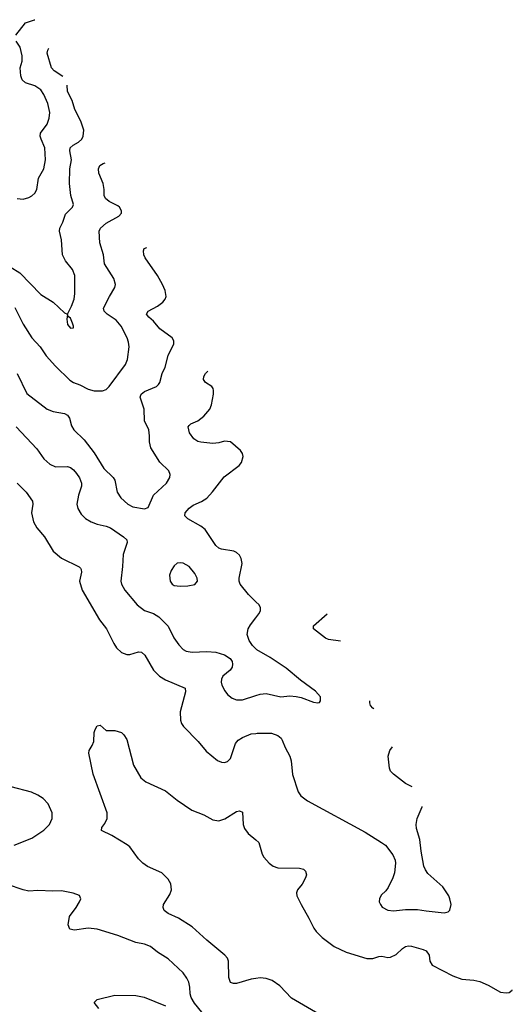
# Model space of a CAD drawing. Header units: inches. Extents: x 990586 to 1117858, y 769490 to 892071.
# Tile 146 of 248: x 1098407 to 1101731, y 811998 to 818635. Entities that reach past the tile are written whole.
import ezdxf

# ---------------------------------------------------------------- set-up
doc = ezdxf.new("R2010")
doc.units = ezdxf.units.IN
doc.header["$MEASUREMENT"] = 0
doc.layers.add('B0891', color=7, linetype='Continuous')
doc.layers.add('B1801', color=7, linetype='Continuous')

msp = doc.modelspace()

# ---------------------------------------------------------------- linework, layer by layer
at = {"layer": 'B0891', "color": 6}
for points, elevation in [([(1098380.5, 818530), (1098447.6, 818612.4), (1098507.2, 818632.8), (1098510.7, 818634.7)], 3400), ([(1098390, 817429.6), (1098430, 817425.2), (1098470, 817435.9), (1098490, 817446.9), (1098510, 817466), (1098523.4, 817490), (1098534, 817566), (1098571.4, 817630), (1098582.1, 817690), (1098578.1, 817770), (1098552.4, 817830), (1098546.4, 817850), (1098547.7, 817870), (1098593.4, 817930), (1098606.3, 817970), (1098610.8, 818010), (1098597.5, 818070), (1098570.5, 818130.5), (1098550, 818161.7), (1098510, 818188.6), (1098445.7, 818210), (1098423.2, 818230), (1098415.2, 818255.2), (1098410.7, 818309.3), (1098423.8, 818356.2), (1098425.1, 818390), (1098409.6, 818449.5), (1098383.4, 818490)], 3400), ([(1098698.2, 818251.9), (1098640.1, 818290), (1098621.7, 818310), (1098593.1, 818410), (1098597.5, 818430), (1098605.2, 818441.7)], 3300), ([(1098343.3, 816970), (1098407.5, 816927.5), (1098550, 816782.5), (1098632.7, 816730), (1098710, 816659.3), (1098730, 816650.7), (1098756.7, 816703.3), (1098774.1, 816750), (1098779.3, 816790), (1098780.2, 816910), (1098763.6, 816950), (1098716.4, 817010), (1098696.9, 817050), (1098690.5, 817150.5), (1098675.6, 817210), (1098678.2, 817230), (1098699.3, 817270), (1098715.8, 817324.2), (1098762.9, 817370), (1098769.7, 817390), (1098752.3, 817450), (1098743.4, 817530), (1098746, 817630), (1098757.9, 817690), (1098746.3, 817750), (1098748.3, 817770), (1098769.1, 817790), (1098805.1, 817810), (1098825.6, 817830), (1098836.1, 817850), (1098839.3, 817890), (1098820.9, 817950), (1098779, 818030), (1098760.5, 818090), (1098730.8, 818150), (1098727, 818193.2)], 3300), ([(1098374.2, 816694.2), (1098430, 816581.8), (1098489.3, 816489.3), (1098545.2, 816430), (1098586.9, 816370), (1098650, 816298.8), (1098745.8, 816205.8), (1098770, 816190), (1098813.3, 816173.3), (1098870, 816143.5), (1098910, 816134.3), (1098966.9, 816133.1), (1098990, 816141.5), (1099010, 816161.8), (1099122, 816310), (1099135.2, 816344.8), (1099145, 816430), (1099142.1, 816462.1), (1099133.2, 816490), (1099092.6, 816570), (1099057.5, 816610), (1098996.5, 816650), (1098977.3, 816670), (1098971.9, 816690), (1099012.3, 816770), (1099049.6, 816830), (1099054.5, 816850), (1099043.5, 816890), (1098980.4, 816990), (1098972.2, 817050), (1098947.3, 817130), (1098943.5, 817210), (1098952.8, 817230), (1098990, 817262.3), (1099075.4, 817310), (1099093.2, 817330), (1099093.2, 817346.9), (1099081.7, 817370), (1099070, 817380.4), (1099010, 817408.7), (1098986.2, 817430), (1098976.8, 817450), (1098977.5, 817490), (1098971.3, 817531.3), (1098940.6, 817600.6), (1098938.6, 817630), (1098947.6, 817652.4), (1098970, 817666.4), (1098983.6, 817669.8)], 3200), ([(1098389.4, 816249.4), (1098455.7, 816115.7), (1098593.7, 816010), (1098634.4, 815994.4), (1098710, 815981), (1098730.4, 815970), (1098744.2, 815950), (1098758, 815898), (1098772.2, 815870), (1098842.8, 815802.8), (1098910, 815716), (1098975.5, 815610), (1099038.2, 815550), (1099049.8, 815530), (1099064.6, 815450), (1099090, 815412.6), (1099136.2, 815370), (1099170, 815351.8), (1099250, 815337.3), (1099273.1, 815346.9), (1099310.2, 815430), (1099397.1, 815510), (1099420.2, 815550), (1099422.6, 815570), (1099413.3, 815593.3), (1099352.9, 815652.9), (1099293.1, 815750), (1099283.1, 815790), (1099284.2, 815830), (1099278.8, 815870), (1099248.7, 815930), (1099246.5, 816010), (1099219.2, 816090), (1099226.7, 816110), (1099250, 816129.8), (1099330, 816163.1), (1099344.6, 816175.4), (1099352.6, 816190), (1099369, 816250), (1099388.3, 816291.7), (1099409.2, 816370.8), (1099448.3, 816450), (1099448, 816470), (1099435.3, 816490), (1099352.7, 816550), (1099310, 816602.6), (1099277.9, 816630), (1099263.7, 816650), (1099274.8, 816670), (1099337.1, 816702.9), (1099373.7, 816730), (1099389.9, 816750), (1099395.2, 816770), (1099388.7, 816810), (1099371.4, 816850), (1099338.2, 816910), (1099253.5, 817030), (1099244.3, 817050), (1099242.7, 817077.3), (1099247.2, 817092.8), (1099264.5, 817099.7)], 3100), ([(1100000, 814711.5), (1099950, 814759.5), (1099895.4, 814830), (1099888.6, 814850), (1099888, 814870), (1099907.7, 814970), (1099902.1, 815002.1), (1099890, 815025.2), (1099870, 815043.9), (1099852.2, 815052.2), (1099770, 815065.4), (1099750, 815072.8), (1099730, 815090.4), (1099658.4, 815198.4), (1099630, 815220.6), (1099541.2, 815270), (1099522.5, 815290), (1099523.4, 815310), (1099550, 815343.1), (1099577.2, 815362.8), (1099633.5, 815386.5), (1099669.5, 815410.5), (1099708.2, 815451.8), (1099786.2, 815553.8), (1099887, 815630), (1099902.9, 815650), (1099914.7, 815690), (1099910.4, 815710), (1099896.5, 815730), (1099829.1, 815789.1), (1099790, 815793.2), (1099750, 815781.9), (1099710, 815777.8), (1099630, 815786.2), (1099610, 815792.6), (1099582.4, 815810), (1099551.9, 815850), (1099544.5, 815890), (1099550, 815900.6), (1099561.2, 815910), (1099610, 815931.7), (1099650, 815961.9), (1099689.9, 816010), (1099702.1, 816037.9), (1099715.2, 816110), (1099715, 816135), (1099711.8, 816150), (1099702.9, 816162.9), (1099661.4, 816190), (1099648.5, 816208.5), (1099650.8, 816230), (1099660.8, 816250), (1099675.6, 816265.5)], 3000), ([(1098384, 815890), (1098523.3, 815743.3), (1098570, 815675.5), (1098610, 815638.7), (1098650, 815621.5), (1098730, 815623.8), (1098750, 815617.4), (1098770, 815601.7), (1098790, 815576.7), (1098810, 815546.6), (1098823.7, 815510), (1098824.2, 815490), (1098803.3, 815430), (1098793.6, 815370), (1098799.6, 815339.6), (1098822.1, 815302.1), (1098851.7, 815271.7), (1098889.6, 815249.6), (1098930, 815233.9), (1098990, 815221.7), (1099019.6, 815210), (1099108.1, 815150), (1099130.1, 815130), (1099131.9, 815110), (1099104.6, 815030), (1099101.9, 814950), (1099090.4, 814850), (1099095.1, 814830), (1099116, 814790), (1099200.4, 814690), (1099250, 814651.7), (1099310, 814632.9), (1099345.1, 814610), (1099408, 814548), (1099447.9, 814467.9), (1099481.2, 814421.2), (1099510.7, 814390.7), (1099530, 814378.2), (1099570, 814371.6), (1099670, 814375.9), (1099730, 814370.8), (1099790, 814352.9), (1099827.1, 814330), (1099840.7, 814310), (1099843.9, 814290), (1099839.9, 814270), (1099826.4, 814250), (1099777.4, 814210), (1099769, 814190), (1099767.6, 814170), (1099771.2, 814150), (1099790.6, 814110.6), (1099810, 814086), (1099841.7, 814061.7), (1099870.7, 814050.7), (1099910, 814049.5), (1100000, 814079.3)], 3000), ([(1098391.2, 815510), (1098450.6, 815450), (1098494.2, 815390), (1098496.9, 815370), (1098486.5, 815310), (1098499.6, 815250), (1098523.3, 815210), (1098574.5, 815150), (1098632.6, 815052.6), (1098690, 815005.9), (1098807.8, 814947.8), (1098818.3, 814938.3), (1098822.9, 814930), (1098823.6, 814910), (1098811, 814850), (1098829.6, 814790), (1098944.8, 814590), (1098994.1, 814530), (1099041.7, 814430), (1099060.8, 814400.8), (1099094.6, 814370), (1099130, 814355.9), (1099150, 814355.6), (1099210, 814373.8), (1099230, 814372.6), (1099252.2, 814352.2), (1099310.4, 814250.4), (1099350.6, 814210.6), (1099390, 814184.5), (1099522.9, 814130), (1099525.4, 814105.4), (1099490.3, 813970), (1099492.9, 813912.9), (1099499.1, 813890), (1099512.8, 813870), (1099611.7, 813770), (1099664.6, 813704.6), (1099742.6, 813642.6), (1099770, 813630.1), (1099790, 813628.2), (1099810, 813635.5), (1099830, 813655.7), (1099864.3, 813755.7), (1099882.2, 813777.8), (1099910, 813796.3), (1099970, 813820.3), (1100000, 813824.4)], 2900), ([(1100000, 814395), (1099977.4, 814417.4), (1099955.1, 814450), (1099941, 814490), (1099948, 814530), (1099963.6, 814556.4), (1100000, 814602.8)], 3000), ([(1100000, 812172.2), (1099970, 812167.5), (1099870, 812139.4), (1099850, 812138.4), (1099830, 812145.6), (1099818.8, 812178.8), (1099815.7, 812290), (1099808.5, 812310), (1099792.4, 812330), (1099670.4, 812430), (1099570, 812520.3), (1099478.4, 812578.4), (1099409, 812610), (1099383.2, 812630), (1099374.6, 812650), (1099378.1, 812670), (1099421, 812739), (1099431.9, 812770), (1099427.3, 812810), (1099410, 812840.9), (1099365.6, 812885.6), (1099270, 812928.3), (1099237.2, 812950), (1099210, 812978.9), (1099150, 813059.5), (1099133.6, 813073.6), (1099030, 813136.5), (1098959.7, 813170), (1098961, 813190), (1098982.1, 813217.9), (1098997.6, 813250), (1098996.9, 813290), (1098903.2, 813550), (1098873, 813690), (1098875.1, 813710), (1098897.4, 813742.6), (1098907.2, 813770), (1098909.8, 813829.8), (1098915.6, 813850), (1098930, 813874.4), (1098950, 813880.5), (1098990, 813844.9), (1099050, 813843.2), (1099095.3, 813830), (1099110, 813815.3), (1099130, 813783), (1099176.2, 813610), (1099224.6, 813524.6), (1099258.1, 813498.1), (1099390, 813437), (1099470, 813375.1), (1099567.8, 813307.8), (1099650, 813275.9), (1099710, 813242.4), (1099750, 813235.8), (1099792.4, 813247.6), (1099870, 813297.3), (1099890, 813303.2), (1099910, 813293.4), (1099915.2, 813210), (1099923.4, 813183.4), (1099948.6, 813148.6), (1100000, 813106.3)], 2800), ([(1098370, 813070.7), (1098490, 813117.7), (1098570, 813172), (1098609.6, 813210), (1098627.1, 813250), (1098625.6, 813290), (1098599.5, 813350), (1098565.8, 813385.8), (1098530, 813408.7), (1098487.2, 813427.2), (1098350, 813464.2)], 2900), ([(1099665.6, 811910), (1099586.4, 812006.4), (1099564.2, 812044.2), (1099556.4, 812070), (1099554.9, 812114.9), (1099548.4, 812148.4), (1099535.5, 812175.5), (1099510.8, 812210), (1099410, 812304.7), (1099338.1, 812350), (1099290, 812387.3), (1099250, 812403), (1099190, 812415.2), (1099070, 812462.8), (1098930, 812505.9), (1098870, 812510.7), (1098777.5, 812497.5), (1098745.3, 812505.3), (1098734.9, 812534.9), (1098742.8, 812590), (1098787.8, 812650), (1098811.7, 812690), (1098819.4, 812710), (1098811.1, 812731.1), (1098768.6, 812748.6), (1098690, 812762.8), (1098630, 812759.9), (1098530, 812765.3), (1098470, 812761.9), (1098430, 812769.4), (1098326.1, 812806.1)], 2900), ([(1098941.7, 811970), (1098909.6, 812010), (1098929.4, 812030), (1099050, 812059), (1099190, 812058.2), (1099246.3, 812046.3), (1099390, 811988.2)], 2900)]:
    msp.add_lwpolyline(points, dxfattribs=dict(at, elevation=elevation))
for points, elevation in [([(1098730, 816648), (1098724.8, 816615.2), (1098730, 816581), (1098750, 816555.5), (1098770, 816558), (1098771.6, 816570), (1098764.7, 816590), (1098750, 816622), (1098733.6, 816633.6)], 3300), ([(1099490, 814975), (1099470, 814972.1), (1099450, 814954.8), (1099430, 814923.1), (1099417, 814890), (1099423.5, 814850), (1099436.6, 814830), (1099450, 814821.6), (1099490, 814816.1), (1099541.2, 814818.8), (1099590, 814828.4), (1099606.4, 814850), (1099604.7, 814870), (1099590, 814902.8), (1099551.7, 814950), (1099510, 814971.2)], 3100)]:
    msp.add_lwpolyline(points, close=True, dxfattribs=dict(at, elevation=elevation))
at = {"layer": 'B1801', "color": 6}
for points, elevation in [([(1100000, 814602.8), (1100021.3, 814630), (1100031.6, 814650), (1100032.6, 814670), (1100022.4, 814690), (1100000, 814711.5)], 3000), ([(1100572.7, 814445.1), (1100490, 814456.2), (1100470, 814466.2), (1100389.9, 814530), (1100388.7, 814550), (1100481.2, 814630.7)], 2900), ([(1100000, 814079.3), (1100030, 814089.2), (1100070, 814094), (1100170, 814070.9), (1100230, 814076.7), (1100273.5, 814073.5), (1100306.1, 814066.1), (1100390, 814034.4), (1100418, 814030), (1100430, 814031.8), (1100436.7, 814043.3), (1100435.7, 814070), (1100402.2, 814110), (1100302.2, 814182.2), (1100204.6, 814264.6), (1100096.7, 814336.7), (1100007.6, 814387.6), (1100000, 814395)], 3000), ([(1100796.8, 813990.3), (1100790, 813993.4), (1100773.4, 814013.4), (1100769.2, 814030), (1100770.3, 814044.1)], 2900), ([(1100000, 813824.4), (1100010, 813825.8), (1100106.4, 813826.4), (1100148, 813810), (1100171.2, 813791.2), (1100178.9, 813779), (1100198.6, 813730), (1100230, 813671.7), (1100238.4, 813638.4), (1100248.3, 813548.2), (1100286.1, 813430), (1100304.4, 813404.4), (1100350, 813370.1), (1100738.3, 813158.3), (1100849.3, 813090), (1100876.1, 813070), (1100925.3, 813005.3), (1100941.1, 812970), (1100943.3, 812950), (1100935.9, 812884.1), (1100925, 812850), (1100893.5, 812786.5), (1100876.4, 812763.6), (1100845.2, 812734.8), (1100833.7, 812710), (1100832.9, 812690), (1100840.7, 812670), (1100853.4, 812653.4), (1100890, 812633.5), (1100928.3, 812628.3), (1101010, 812638.3), (1101090, 812638.1), (1101150, 812627.5), (1101270, 812615.6), (1101297.9, 812622.1), (1101310, 812632.7), (1101317.1, 812670), (1101310.3, 812710), (1101301.5, 812730), (1101260.9, 812790), (1101160.6, 812880.6), (1101144, 812904), (1101134.8, 812930), (1101115.8, 813030), (1101107.5, 813110), (1101084, 813184), (1101081.7, 813210), (1101089.9, 813250.1), (1101121.8, 813330), (1101121.8, 813330.7)], 2900), ([(1101055.7, 813464.8), (1101010, 813487), (1100929.1, 813550), (1100909.9, 813570), (1100901.5, 813590), (1100893.6, 813670), (1100905, 813710), (1100923.4, 813733.4)], 2900), ([(1100000, 813106.3), (1100019.8, 813090), (1100043.1, 813010), (1100054.9, 812990), (1100090.3, 812950.3), (1100116.6, 812930), (1100150, 812917.4), (1100296.1, 812916.1), (1100321.2, 812910), (1100336.3, 812896.3), (1100342.5, 812870), (1100336.6, 812850), (1100312.9, 812807.1), (1100281.1, 812770), (1100274, 812750), (1100276.6, 812730), (1100305.4, 812670), (1100358.7, 812578.7), (1100391.3, 812511.3), (1100406.9, 812490), (1100448.9, 812448.9), (1100528.9, 812388.9), (1100610.4, 812350.4), (1100750, 812307.6), (1100790, 812307.5), (1100830, 812320.5), (1100850, 812322.2), (1100890, 812313.8), (1100910, 812316), (1100946.6, 812333.4), (1100990, 812374.8), (1101010, 812387.3), (1101030, 812391.9), (1101050, 812390.3), (1101128.9, 812368.9), (1101150, 812358), (1101170.3, 812330.3), (1101173.8, 812290), (1101190, 812261.8), (1101330.3, 812190.3), (1101390, 812168.7), (1101470, 812160.2), (1101511.1, 812151.1), (1101567.3, 812127.3), (1101650, 812081), (1101690, 812075.5), (1101710, 812078.5), (1101730, 812092.8), (1101730.8, 812095)], 2800), ([(1100430, 811929.9), (1100240, 812040), (1100162.5, 812122.5), (1100110, 812159.3), (1100070, 812173.1), (1100030, 812176.9), (1100000, 812172.2)], 2800)]:
    msp.add_lwpolyline(points, dxfattribs=dict(at, elevation=elevation))

doc.saveas('drawing.dxf')
